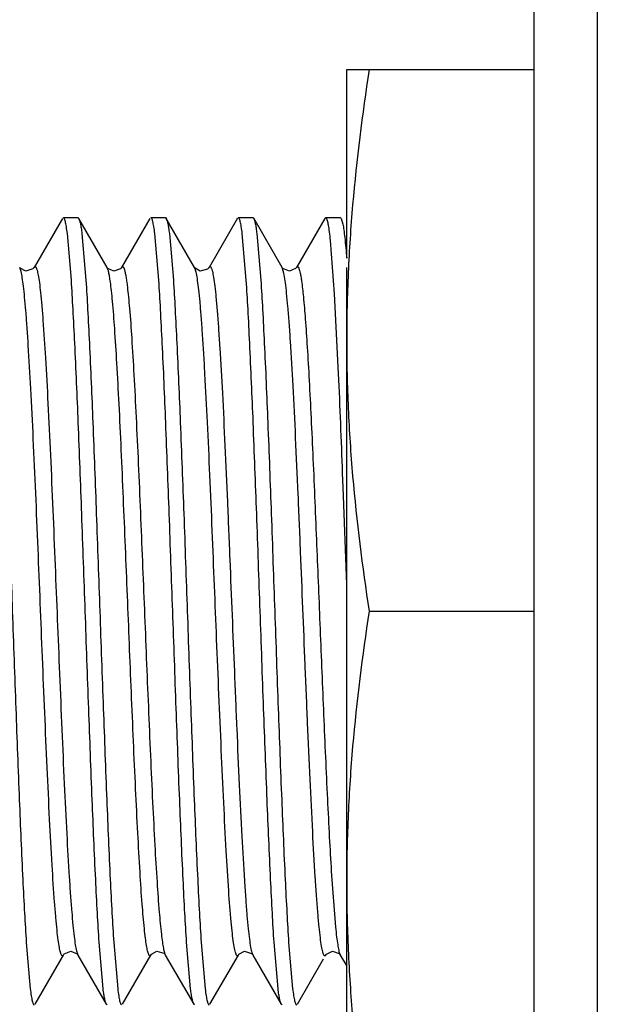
# Model space of a CAD drawing. Header units: inches. Extents: x 0 to 22, y 0 to 17.
# Tile 12 of 42: x 7.986 to 8.169, y 8.612 to 8.924. Entities that reach past the tile are written whole.
import ezdxf

# ---------------------------------------------------------------- set-up
doc = ezdxf.new("R2010")
doc.units = ezdxf.units.IN
doc.header["$LTSCALE"] = 1.21
doc.header["$MEASUREMENT"] = 0
doc.layers.get('0').update_dxf_attribs({"linetype": 'CONTINUOUS'})

msp = doc.modelspace()

# ---------------------------------------------------------------- linework, layer by layer
at = {"color": 9, "linetype": 'CONTINUOUS'}
for p, q in [((8.16898, 11.09203), (8.16898, 6.04314)), ((7.98599, 8.84444), (7.98554, 8.84576)), ((8.04132, 8.84524), (8.0411, 8.84576)), ((8.06916, 8.84504), (8.06888, 8.84576)), ((8.08449, 8.65402), (8.08584, 8.63625)), ((8.00357, 8.62873), (8.00401, 8.62741)), ((8.05926, 8.62821), (8.05956, 8.62741)), ((8.08719, 8.62775), (8.08734, 8.62741))]:
    msp.add_line(p, q, dxfattribs=at)
at = {"color": 6, "linetype": 'CONTINUOUS'}
msp.add_line((8.14898, 6.16814), (8.14898, 11.06202), dxfattribs=at)
at = {"color": 7, "linetype": 'CONTINUOUS'}
for p, q in [((8.08939, 8.84871), (8.08939, 8.90858)), ((8.08939, 8.90858), (8.14898, 8.90858)), ((7.99915, 8.86135), (7.99013, 8.84576)), ((7.99941, 8.86158), (8.00403, 8.86158)), ((8.00403, 8.86158), (8.0043, 8.86135)), ((8.01332, 8.84576), (8.00431, 8.86135)), ((8.02692, 8.86135), (8.0179, 8.84576)), ((8.02719, 8.86158), (8.03181, 8.86158)), ((8.03181, 8.86158), (8.03208, 8.86135)), ((8.0411, 8.84576), (8.03208, 8.86135)), ((8.0547, 8.86136), (8.04569, 8.84578)), ((8.05497, 8.86158), (8.05959, 8.86158)), ((8.05959, 8.86158), (8.05985, 8.86136)), ((8.06887, 8.84578), (8.05986, 8.86136)), ((8.08248, 8.86135), (8.07346, 8.84576)), ((8.08274, 8.86158), (8.08248, 8.86135)), ((8.08274, 8.86158), (8.08737, 8.86158)), ((8.08297, 8.86141), (8.08274, 8.86158)), ((8.08737, 8.86158), (8.08764, 8.86135)), ((8.08764, 8.86135), (8.08817, 8.85953)), ((8.00194, 8.84174), (8.00068, 8.85652)), ((8.0053, 8.85652), (8.00656, 8.84174)), ((8.02972, 8.84174), (8.02845, 8.85652)), ((8.03307, 8.85652), (8.03434, 8.84174)), ((8.05749, 8.84174), (8.05623, 8.85652)), ((8.06085, 8.85652), (8.06211, 8.84173)), ((8.08554, 8.8374), (8.08426, 8.85433)), ((7.98557, 8.84572), (7.98554, 8.84576)), ((8.01337, 8.84568), (8.01332, 8.84576)), ((8.04568, 8.84576), (8.04569, 8.84578)), ((8.06887, 8.84577), (8.06887, 8.84578)), ((8.06893, 8.84567), (8.06888, 8.84576)), ((8.08939, 8.56458), (8.08939, 8.84572)), ((8.08683, 8.81204), (8.08554, 8.8374)), ((8.08827, 8.77597), (8.08811, 8.78038)), ((8.08939, 8.74506), (8.08827, 8.77597)), ((8.09652, 8.73658), (8.14898, 8.73658)), ((7.98762, 8.63142), (7.98888, 8.61664)), ((8.01204, 8.61665), (8.01078, 8.63143)), ((8.0154, 8.63142), (8.01666, 8.61664)), ((8.03982, 8.61665), (8.03855, 8.63143)), ((8.04317, 8.63142), (8.04444, 8.61665)), ((8.06759, 8.61665), (8.06633, 8.63143)), ((8.07095, 8.63142), (8.07221, 8.61664)), ((7.99041, 8.61181), (7.99943, 8.6274)), ((8.00393, 8.62753), (8.00401, 8.6274)), ((8.00402, 8.62739), (8.00402, 8.62738)), ((8.00402, 8.62738), (8.01303, 8.61181)), ((8.01819, 8.61181), (8.0272, 8.62738)), ((8.03161, 8.62766), (8.03179, 8.62741)), ((8.03179, 8.6274), (8.04081, 8.61181)), ((8.04597, 8.61182), (8.05499, 8.6274)), ((8.05943, 8.62761), (8.05957, 8.62741)), ((8.05957, 8.6274), (8.06859, 8.61182)), ((8.08721, 8.62761), (8.08734, 8.62741)), ((8.08734, 8.6274), (8.08735, 8.62739)), ((8.08735, 8.62739), (8.08939, 8.62387)), ((8.07374, 8.61181), (8.08205, 8.62617)), ((8.0133, 8.61158), (8.01304, 8.61181)), ((8.04108, 8.61158), (8.04081, 8.61181)), ((8.06886, 8.61158), (8.06859, 8.61182))]:
    msp.add_line(p, q, dxfattribs=at)
for points in [[(7.99012, 8.84576), (7.98974, 8.84528), (7.98751, 8.84454), (7.98572, 8.84551), (7.98557, 8.84572)], [(8.0179, 8.84576), (8.01752, 8.84529), (8.0154, 8.84453), (8.01355, 8.84545), (8.01337, 8.84568)], [(8.04567, 8.84575), (8.0452, 8.84519), (8.04282, 8.84458), (8.04123, 8.84556), (8.04111, 8.84575)], [(8.07346, 8.84576), (8.07318, 8.84539), (8.07118, 8.84453), (8.06912, 8.84543), (8.06893, 8.84567)], [(7.99943, 8.6274), (7.99968, 8.62774), (8.00173, 8.62864), (8.00374, 8.62777), (8.00393, 8.62753)], [(8.02721, 8.6274), (8.02739, 8.62766), (8.02908, 8.62861), (8.03134, 8.62795), (8.03161, 8.62766)], [(8.05499, 8.6274), (8.05517, 8.62766), (8.05696, 8.62862), (8.05918, 8.62789), (8.05943, 8.62761)], [(8.08277, 8.6274), (8.08299, 8.62772), (8.08484, 8.62863), (8.08697, 8.62788), (8.08721, 8.62761)]]:
    msp.add_lwpolyline(points, dxfattribs=at)
msp.add_arc((2.88809, 8.58635), 5.20363, 2.13689, 2.48581, dxfattribs=at)
for points, knots in [([(8.09652, 8.90858), (8.09432, 8.89435), (8.09162, 8.87289), (8.08971, 8.84416), (8.08939, 8.82977), (8.08939, 8.82258)], [0, 0, 0, 0, 0.500357, 0.750239, 1, 1, 1, 1]), ([(8.00068, 8.85652), (8.00058, 8.85726), (8.00044, 8.85828), (8.00021, 8.85955), (8.00006, 8.86026), (7.99991, 8.86082), (7.99977, 8.86118), (7.99966, 8.86139), (7.99957, 8.86152), (7.99947, 8.86158), (7.99941, 8.86158)], [0, 0, 0, 0, 0.419468, 0.585928, 0.723527, 0.832412, 0.913056, 0.943214, 0.967093, 1, 1, 1, 1]), ([(8.0043, 8.86134), (8.00435, 8.86126), (8.00444, 8.86105), (8.00462, 8.86051), (8.00484, 8.85958), (8.00508, 8.85818), (8.00522, 8.85711), (8.0053, 8.85652)], [0, 0, 0, 0, 0.059155, 0.13663, 0.348116, 0.635888, 1, 1, 1, 1]), ([(8.02845, 8.85652), (8.02836, 8.85726), (8.02822, 8.85828), (8.02799, 8.85954), (8.02784, 8.86026), (8.02769, 8.86082), (8.02755, 8.86118), (8.02744, 8.86139), (8.02735, 8.86152), (8.02725, 8.86158), (8.02719, 8.86158)], [0, 0, 0, 0, 0.419287, 0.585661, 0.723185, 0.832015, 0.912647, 0.942831, 0.966772, 1, 1, 1, 1]), ([(8.03208, 8.86135), (8.03212, 8.86127), (8.03222, 8.86106), (8.0324, 8.86052), (8.03261, 8.85959), (8.03285, 8.85818), (8.033, 8.85712), (8.03307, 8.85652)], [0, 0, 0, 0, 0.058703, 0.135861, 0.347106, 0.635141, 1, 1, 1, 1]), ([(8.05623, 8.85652), (8.05614, 8.85726), (8.056, 8.85828), (8.05577, 8.85954), (8.05562, 8.86026), (8.05547, 8.86082), (8.05533, 8.86118), (8.05522, 8.86139), (8.05513, 8.86152), (8.05503, 8.86158), (8.05497, 8.86158)], [0, 0, 0, 0, 0.419075, 0.585355, 0.7228, 0.831577, 0.912205, 0.942421, 0.966433, 1, 1, 1, 1]), ([(8.05986, 8.86136), (8.05991, 8.86127), (8.06, 8.86107), (8.06018, 8.86052), (8.06039, 8.85959), (8.06063, 8.85819), (8.06078, 8.85711), (8.06085, 8.85652)], [0, 0, 0, 0, 0.058512, 0.135475, 0.346495, 0.634641, 1, 1, 1, 1]), ([(8.08426, 8.85433), (8.08417, 8.85524), (8.08398, 8.85685), (8.0837, 8.85873), (8.08347, 8.85991), (8.08332, 8.86056), (8.08316, 8.86105), (8.08304, 8.86131), (8.08297, 8.86141)], [0, 0, 0, 0, 0.380461, 0.674042, 0.788047, 0.880179, 0.950617, 1, 1, 1, 1]), ([(8.08817, 8.85953), (8.08829, 8.85892), (8.08851, 8.85749), (8.08895, 8.85388), (8.08921, 8.85089), (8.08939, 8.84871)], [0, 0, 0, 0, 0.172557, 0.397622, 1, 1, 1, 1]), ([(7.97878, 8.84173), (7.97898, 8.83865), (7.97937, 8.83199), (7.98014, 8.81691), (7.98106, 8.79524), (7.98213, 8.76685), (7.9832, 8.73657), (7.98427, 8.7063), (7.98534, 8.67791), (7.98626, 8.65624), (7.98703, 8.64116), (7.98742, 8.6345), (7.98762, 8.63142)], [0, 0, 0, 0, 0.043994, 0.095068, 0.21524, 0.353072, 0.500017, 0.646959, 0.784785, 0.904946, 0.956013, 1, 1, 1, 1]), ([(8.01078, 8.63143), (8.01058, 8.63451), (8.01018, 8.64117), (8.00942, 8.65625), (8.0085, 8.67792), (8.00743, 8.70632), (8.00636, 8.73659), (8.00529, 8.76686), (8.00422, 8.79526), (8.0033, 8.81692), (8.00253, 8.832), (8.00214, 8.83866), (8.00194, 8.84174)], [0, 0, 0, 0, 0.043994, 0.095068, 0.21524, 0.353072, 0.500017, 0.646959, 0.784785, 0.904946, 0.956013, 1, 1, 1, 1]), ([(8.00656, 8.84174), (8.00676, 8.83866), (8.00715, 8.832), (8.00792, 8.81692), (8.00884, 8.79525), (8.00991, 8.76686), (8.01098, 8.73658), (8.01205, 8.70631), (8.01312, 8.67791), (8.01404, 8.65625), (8.0148, 8.64116), (8.0152, 8.6345), (8.0154, 8.63142)], [0, 0, 0, 0, 0.04399, 0.09506, 0.215228, 0.353057, 0.500002, 0.646946, 0.784775, 0.904941, 0.956011, 1, 1, 1, 1]), ([(8.03855, 8.63143), (8.03835, 8.63451), (8.03796, 8.64116), (8.0372, 8.65625), (8.03627, 8.67791), (8.03521, 8.70631), (8.03414, 8.73658), (8.03306, 8.76686), (8.032, 8.79525), (8.03108, 8.81692), (8.03031, 8.832), (8.02992, 8.83866), (8.02972, 8.84174)], [0, 0, 0, 0, 0.04399, 0.09506, 0.215228, 0.353058, 0.500002, 0.646946, 0.784775, 0.904941, 0.956011, 1, 1, 1, 1]), ([(8.03434, 8.84174), (8.03454, 8.83866), (8.03493, 8.832), (8.0357, 8.81692), (8.03662, 8.79525), (8.03769, 8.76686), (8.03875, 8.73658), (8.03983, 8.70631), (8.04089, 8.67791), (8.04181, 8.65625), (8.04258, 8.64116), (8.04297, 8.6345), (8.04317, 8.63142)], [0, 0, 0, 0, 0.04399, 0.09506, 0.215227, 0.353057, 0.500001, 0.646946, 0.784775, 0.904941, 0.95601, 1, 1, 1, 1]), ([(8.06633, 8.63143), (8.06613, 8.63451), (8.06574, 8.64116), (8.06497, 8.65625), (8.06405, 8.67792), (8.06298, 8.70631), (8.06191, 8.73658), (8.06084, 8.76686), (8.05977, 8.79525), (8.05885, 8.81692), (8.05809, 8.832), (8.0577, 8.83866), (8.05749, 8.84174)], [0, 0, 0, 0, 0.04399, 0.095061, 0.215228, 0.353058, 0.500003, 0.646947, 0.784775, 0.904941, 0.956011, 1, 1, 1, 1]), ([(8.06211, 8.84173), (8.06232, 8.83865), (8.06271, 8.83199), (8.06347, 8.81691), (8.0644, 8.79524), (8.06546, 8.76685), (8.06653, 8.73657), (8.0676, 8.7063), (8.06867, 8.67791), (8.06959, 8.65624), (8.07036, 8.64116), (8.07075, 8.6345), (8.07095, 8.63142)], [0, 0, 0, 0, 0.043994, 0.095068, 0.21524, 0.353072, 0.500017, 0.646959, 0.784785, 0.904946, 0.956013, 1, 1, 1, 1]), ([(8.08939, 8.82258), (8.08939, 8.81539), (8.08971, 8.801), (8.09162, 8.77227), (8.09432, 8.75082), (8.09652, 8.73658)], [0, 0, 0, 0, 0.249761, 0.499644, 1, 1, 1, 1]), ([(8.09652, 8.73658), (8.09432, 8.72235), (8.09162, 8.70089), (8.08971, 8.67216), (8.08939, 8.65777), (8.08939, 8.65058)], [0, 0, 0, 0, 0.500357, 0.750239, 1, 1, 1, 1]), ([(8.08939, 8.65058), (8.08939, 8.64339), (8.08971, 8.629), (8.09162, 8.60027), (8.09432, 8.57882), (8.09652, 8.56458)], [0, 0, 0, 0, 0.249761, 0.499644, 1, 1, 1, 1]), ([(7.98888, 8.61664), (7.98897, 8.61591), (7.98912, 8.61488), (7.98934, 8.61362), (7.9895, 8.6129), (7.98965, 8.61235), (7.98979, 8.61198), (7.9899, 8.61177), (7.98999, 8.61165), (7.99009, 8.61158), (7.99014, 8.61158)], [0, 0, 0, 0, 0.419469, 0.585929, 0.723528, 0.832413, 0.913057, 0.943215, 0.967093, 1, 1, 1, 1]), ([(8.01303, 8.61181), (8.01299, 8.61189), (8.01289, 8.6121), (8.01271, 8.61264), (8.0125, 8.61357), (8.01226, 8.61498), (8.01211, 8.61605), (8.01204, 8.61665)], [0, 0, 0, 0, 0.058512, 0.135475, 0.346494, 0.63464, 1, 1, 1, 1]), ([(8.01666, 8.61664), (8.01675, 8.61591), (8.01689, 8.61488), (8.01712, 8.61362), (8.01727, 8.6129), (8.01742, 8.61235), (8.01756, 8.61198), (8.01767, 8.61177), (8.01777, 8.61165), (8.01786, 8.61158), (8.01792, 8.61158)], [0, 0, 0, 0, 0.419081, 0.585362, 0.722806, 0.831583, 0.912209, 0.942425, 0.966435, 1, 1, 1, 1]), ([(8.04082, 8.61181), (8.04077, 8.6119), (8.04068, 8.6121), (8.04049, 8.61265), (8.04028, 8.61357), (8.04004, 8.61498), (8.03989, 8.61605), (8.03982, 8.61665)], [0, 0, 0, 0, 0.058705, 0.135864, 0.34711, 0.635144, 1, 1, 1, 1]), ([(8.04444, 8.61665), (8.04453, 8.61591), (8.04467, 8.61488), (8.0449, 8.61362), (8.04505, 8.6129), (8.0452, 8.61235), (8.04534, 8.61198), (8.04545, 8.61177), (8.04555, 8.61165), (8.04564, 8.61158), (8.0457, 8.61158)], [0, 0, 0, 0, 0.419281, 0.585653, 0.723177, 0.832008, 0.912643, 0.942828, 0.966771, 1, 1, 1, 1]), ([(8.06859, 8.61182), (8.06854, 8.6119), (8.06845, 8.61211), (8.06827, 8.61266), (8.06806, 8.61358), (8.06781, 8.61499), (8.06767, 8.61605), (8.06759, 8.61665)], [0, 0, 0, 0, 0.059152, 0.136625, 0.348109, 0.635882, 1, 1, 1, 1]), ([(8.07221, 8.61664), (8.07231, 8.61591), (8.07245, 8.61488), (8.07268, 8.61362), (8.07283, 8.6129), (8.07299, 8.61235), (8.07312, 8.61198), (8.07324, 8.61177), (8.07332, 8.61165), (8.07342, 8.61158), (8.07348, 8.61158)], [0, 0, 0, 0, 0.419466, 0.585926, 0.723525, 0.83241, 0.913055, 0.943214, 0.967092, 1, 1, 1, 1])]:
    msp.add_open_spline(points, degree=3, knots=knots, dxfattribs=at)
at = {"color": 9, "linetype": 'CONTINUOUS'}
for points, knots in [([(7.99815, 8.62977), (7.99801, 8.63056), (7.99773, 8.6324), (7.99736, 8.63558), (7.99699, 8.63957), (7.99643, 8.64646), (7.99577, 8.65685), (7.995, 8.67111), (7.99424, 8.68723), (7.99349, 8.7044), (7.99278, 8.72181), (7.99208, 8.73918), (7.99137, 8.75655), (7.99065, 8.77396), (7.9899, 8.7909), (7.98913, 8.80655), (7.98846, 8.81841), (7.98791, 8.82666), (7.98753, 8.83176), (7.98715, 8.83607), (7.98678, 8.83958), (7.98641, 8.84228), (7.98614, 8.84381), (7.98599, 8.84444)], [0, 0, 0, 0, 0.011156, 0.026019, 0.044662, 0.067026, 0.122353, 0.189861, 0.266232, 0.347458, 0.429623, 0.509319, 0.589867, 0.672133, 0.752345, 0.826464, 0.890627, 0.917997, 0.941832, 0.961981, 0.978364, 0.990994, 1, 1, 1, 1]), ([(7.99013, 8.84576), (7.99015, 8.8458), (7.9902, 8.84588), (7.99027, 8.84596), (7.99036, 8.84602), (7.99047, 8.84604), (7.99059, 8.84597), (7.99068, 8.84585), (7.9908, 8.84566), (7.99094, 8.84533), (7.9911, 8.84481), (7.99126, 8.84413), (7.99136, 8.84363), (7.99141, 8.84335)], [0, 0, 0, 0, 0.042612, 0.076779, 0.104254, 0.12803, 0.180137, 0.215981, 0.260533, 0.379081, 0.540273, 0.746628, 1, 1, 1, 1]), ([(7.99141, 8.84335), (7.99156, 8.84256), (7.99183, 8.84071), (7.9922, 8.83751), (7.99258, 8.83351), (7.99313, 8.82661), (7.9938, 8.81621), (7.99456, 8.80194), (7.99532, 8.78582), (7.99607, 8.76865), (7.99678, 8.75125), (7.99748, 8.7339), (7.99819, 8.71654), (7.99891, 8.69914), (7.99966, 8.68221), (8.00043, 8.66657), (8.00109, 8.65473), (8.00164, 8.64648), (8.00203, 8.64139), (8.00241, 8.63708), (8.00278, 8.63358), (8.00314, 8.63088), (8.00342, 8.62935), (8.00357, 8.62873)], [0, 0, 0, 0, 0.011222, 0.026149, 0.044853, 0.067272, 0.122689, 0.19025, 0.266639, 0.347849, 0.429975, 0.509624, 0.590153, 0.672383, 0.752547, 0.826611, 0.890721, 0.918067, 0.941881, 0.962012, 0.97838, 0.991, 1, 1, 1, 1]), ([(8.01434, 8.84112), (8.01426, 8.8417), (8.01411, 8.84273), (8.01386, 8.84408), (8.01362, 8.84505), (8.01343, 8.84557), (8.01332, 8.84576)], [0, 0, 0, 0, 0.36782, 0.654818, 0.863833, 1, 1, 1, 1]), ([(8.0179, 8.84576), (8.01793, 8.84581), (8.01799, 8.84591), (8.01811, 8.84601), (8.01824, 8.84604), (8.01836, 8.84598), (8.01847, 8.84585), (8.01858, 8.84566), (8.01869, 8.8454), (8.0188, 8.84506), (8.01892, 8.84465), (8.01908, 8.84395), (8.01928, 8.84287), (8.01952, 8.84133), (8.01966, 8.8402), (8.01974, 8.83957)], [0, 0, 0, 0, 0.026903, 0.046579, 0.062175, 0.078879, 0.101213, 0.131501, 0.17087, 0.21996, 0.279208, 0.348968, 0.521065, 0.737708, 1, 1, 1, 1]), ([(8.05346, 8.63128), (8.05332, 8.63225), (8.05304, 8.63445), (8.05249, 8.63994), (8.05183, 8.64872), (8.05107, 8.66133), (8.0503, 8.67627), (8.04955, 8.69281), (8.04881, 8.71012), (8.0481, 8.72749), (8.0474, 8.74483), (8.0467, 8.76219), (8.04596, 8.77951), (8.04521, 8.79611), (8.04455, 8.8091), (8.044, 8.81851), (8.04361, 8.82462), (8.04322, 8.82999), (8.04284, 8.83459), (8.04247, 8.83838), (8.0421, 8.84138), (8.04178, 8.84337), (8.04152, 8.84457), (8.04139, 8.84504), (8.04132, 8.84524)], [0, 0, 0, 0, 0.013659, 0.031093, 0.077118, 0.13691, 0.207901, 0.286482, 0.368569, 0.450344, 0.529721, 0.611374, 0.693533, 0.772382, 0.843835, 0.875611, 0.904247, 0.929442, 0.950989, 0.968794, 0.98282, 0.993169, 0.99701, 1, 1, 1, 1]), ([(8.04569, 8.84577), (8.04572, 8.84583), (8.04579, 8.84593), (8.04593, 8.84604), (8.04609, 8.84602), (8.04622, 8.84589), (8.04634, 8.84569), (8.04647, 8.84539), (8.0466, 8.845), (8.04668, 8.8447), (8.04672, 8.84454)], [0, 0, 0, 0, 0.100304, 0.170531, 0.230522, 0.307267, 0.417116, 0.56706, 0.760607, 1, 1, 1, 1]), ([(8.04672, 8.84454), (8.04687, 8.84391), (8.04716, 8.84235), (8.04753, 8.83957), (8.04791, 8.83594), (8.04831, 8.83145), (8.0487, 8.82613), (8.04927, 8.81749), (8.04996, 8.80508), (8.05075, 8.78876), (8.05152, 8.77116), (8.05226, 8.75319), (8.05299, 8.73525), (8.05371, 8.7173), (8.05446, 8.69934), (8.05523, 8.68188), (8.05602, 8.66581), (8.05671, 8.65371), (8.05728, 8.64537), (8.05768, 8.64028), (8.05807, 8.63605), (8.05845, 8.63268), (8.05878, 8.6304), (8.05905, 8.62901), (8.05919, 8.62845), (8.05926, 8.62821)], [0, 0, 0, 0, 0.009034, 0.021897, 0.038728, 0.059542, 0.084249, 0.112669, 0.179334, 0.256165, 0.338879, 0.42313, 0.505023, 0.587369, 0.671643, 0.753771, 0.829346, 0.894179, 0.921525, 0.945084, 0.964721, 0.980361, 0.992068, 0.996494, 1, 1, 1, 1]), ([(8.08179, 8.62838), (8.08163, 8.62897), (8.08135, 8.63045), (8.08097, 8.63311), (8.08059, 8.63664), (8.0802, 8.64104), (8.07979, 8.64629), (8.07922, 8.65487), (8.07853, 8.66725), (8.07773, 8.68361), (8.07696, 8.7013), (8.07621, 8.71939), (8.07548, 8.73747), (8.07475, 8.75555), (8.074, 8.77364), (8.07322, 8.79123), (8.07242, 8.80741), (8.07173, 8.81959), (8.07115, 8.82797), (8.07075, 8.83306), (8.07036, 8.83728), (8.06998, 8.84064), (8.06965, 8.84289), (8.06937, 8.84426), (8.06923, 8.8448), (8.06916, 8.84504)], [0, 0, 0, 0, 0.008469, 0.02079, 0.037115, 0.057484, 0.081812, 0.109937, 0.176276, 0.25313, 0.336161, 0.420916, 0.503372, 0.586131, 0.670896, 0.753528, 0.829532, 0.894636, 0.922039, 0.945598, 0.965179, 0.980708, 0.992261, 0.996595, 1, 1, 1, 1]), ([(8.07346, 8.84576), (8.07349, 8.84581), (8.07354, 8.8459), (8.07364, 8.84599), (8.07374, 8.84603), (8.07385, 8.84601), (8.07395, 8.84594), (8.0741, 8.84575), (8.07426, 8.84536), (8.07446, 8.84473), (8.07465, 8.84386), (8.07485, 8.84276), (8.07498, 8.84194), (8.07504, 8.84149)], [0, 0, 0, 0, 0.03249, 0.057246, 0.076743, 0.095274, 0.117615, 0.146928, 0.232163, 0.357593, 0.526205, 0.739951, 1, 1, 1, 1]), ([(8.02514, 8.63576), (8.02487, 8.63835), (8.02436, 8.64435), (8.02369, 8.65447), (8.02301, 8.66667), (8.02233, 8.68051), (8.02166, 8.69543), (8.02079, 8.71588), (8.01976, 8.74163), (8.01871, 8.76729), (8.01782, 8.78758), (8.01715, 8.80186), (8.01646, 8.81468), (8.01578, 8.82557), (8.0152, 8.83325), (8.01471, 8.83817), (8.01447, 8.84021), (8.01434, 8.84112)], [0, 0, 0, 0, 0.037994, 0.087801, 0.147968, 0.216257, 0.289882, 0.365858, 0.514803, 0.66575, 0.740515, 0.810987, 0.874261, 0.927862, 0.970046, 0.986572, 1, 1, 1, 1]), ([(8.07504, 8.84149), (8.07528, 8.83981), (8.07572, 8.83578), (8.0763, 8.82878), (8.0769, 8.81994), (8.0775, 8.80945), (8.0781, 8.79761), (8.07891, 8.78019), (8.07985, 8.75784), (8.08094, 8.73072), (8.08204, 8.70381), (8.08301, 8.68179), (8.08384, 8.66526), (8.08427, 8.65762), (8.08449, 8.65402)], [0, 0, 0, 0, 0.027169, 0.06474, 0.112299, 0.168777, 0.2326, 0.301777, 0.447411, 0.590151, 0.735438, 0.877742, 0.942416, 1, 1, 1, 1]), ([(8.01974, 8.83957), (8.01986, 8.83853), (8.0201, 8.83624), (8.02059, 8.83083), (8.02118, 8.82258), (8.02186, 8.81108), (8.02254, 8.79777), (8.02322, 8.78317), (8.0241, 8.7628), (8.02513, 8.73709), (8.02617, 8.71137), (8.02705, 8.69098), (8.02772, 8.67631), (8.0284, 8.66291), (8.02908, 8.65128), (8.02975, 8.64183), (8.03026, 8.63631), (8.03053, 8.63396)], [0, 0, 0, 0, 0.015238, 0.033559, 0.079185, 0.135775, 0.201361, 0.273313, 0.348661, 0.498524, 0.648177, 0.723646, 0.795913, 0.862001, 0.919248, 0.965637, 1, 1, 1, 1]), ([(8.02649, 8.62762), (8.02642, 8.62777), (8.0263, 8.62812), (8.02606, 8.62903), (8.02578, 8.63058), (8.02544, 8.63295), (8.02524, 8.63475), (8.02514, 8.63576)], [0, 0, 0, 0, 0.057976, 0.133894, 0.34268, 0.630484, 1, 1, 1, 1]), ([(8.03053, 8.63396), (8.03063, 8.63313), (8.03081, 8.63165), (8.03112, 8.62972), (8.03139, 8.62848), (8.03161, 8.62778), (8.03173, 8.62752), (8.03179, 8.62741)], [0, 0, 0, 0, 0.377883, 0.668018, 0.87349, 0.946102, 1, 1, 1, 1]), ([(8.08584, 8.63625), (8.08594, 8.6352), (8.08615, 8.63334), (8.08648, 8.63089), (8.08677, 8.62926), (8.08701, 8.62829), (8.08713, 8.62791), (8.08719, 8.62775)], [0, 0, 0, 0, 0.364467, 0.650795, 0.861458, 0.939411, 1, 1, 1, 1]), ([(8.05499, 8.6274), (8.05496, 8.62735), (8.05491, 8.62727), (8.05481, 8.62718), (8.05471, 8.62713), (8.05461, 8.62714), (8.05451, 8.62721), (8.05437, 8.62738), (8.05421, 8.62773), (8.05402, 8.62831), (8.05374, 8.62951), (8.05357, 8.63053), (8.05346, 8.63128)], [0, 0, 0, 0, 0.034047, 0.06024, 0.080907, 0.100111, 0.122594, 0.151714, 0.23611, 0.360521, 0.528068, 1, 1, 1, 1]), ([(7.99943, 8.6274), (7.99941, 8.62736), (7.99936, 8.62729), (7.99928, 8.6272), (7.9992, 8.62715), (7.99909, 8.62713), (7.99897, 8.62719), (7.99888, 8.62731), (7.99876, 8.62749), (7.99862, 8.62782), (7.99846, 8.62834), (7.9983, 8.629), (7.9982, 8.6295), (7.99815, 8.62977)], [0, 0, 0, 0, 0.042916, 0.077371, 0.105099, 0.129066, 0.181273, 0.217069, 0.26154, 0.379869, 0.54081, 0.746897, 1, 1, 1, 1]), ([(8.0272, 8.62739), (8.02718, 8.62735), (8.02713, 8.62727), (8.02704, 8.62718), (8.02694, 8.62713), (8.02684, 8.62714), (8.02675, 8.6272), (8.02661, 8.62735), (8.02654, 8.62751), (8.02649, 8.62762)], [0, 0, 0, 0, 0.146455, 0.260112, 0.350339, 0.433317, 0.528384, 0.649921, 1, 1, 1, 1]), ([(8.08277, 8.6274), (8.08273, 8.62734), (8.08267, 8.62724), (8.08254, 8.62714), (8.08239, 8.62713), (8.08226, 8.62723), (8.08214, 8.6274), (8.08202, 8.62765), (8.0819, 8.62799), (8.08183, 8.62824), (8.08179, 8.62838)], [0, 0, 0, 0, 0.109498, 0.187433, 0.251202, 0.326967, 0.433236, 0.578374, 0.766476, 1, 1, 1, 1])]:
    msp.add_open_spline(points, degree=3, knots=knots, dxfattribs=at)

doc.saveas('drawing.dxf')
